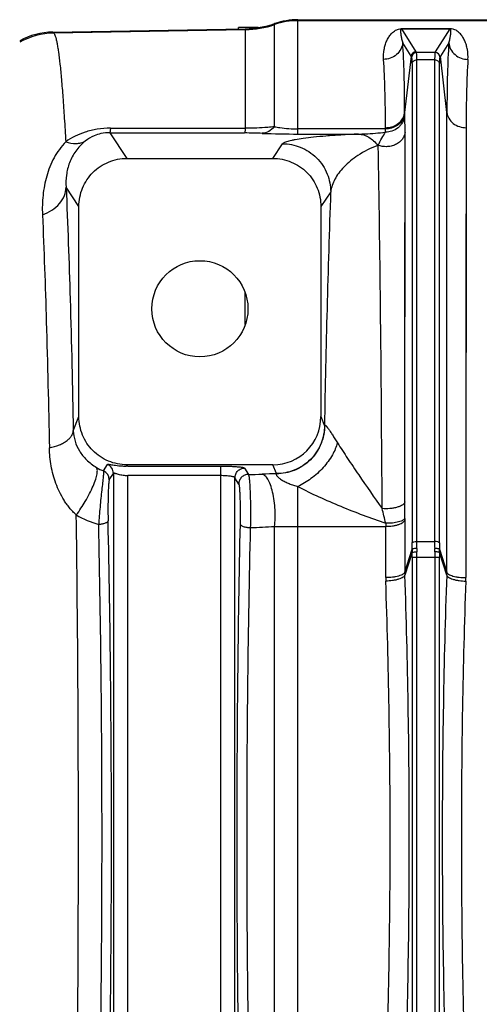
# Model space of a CAD drawing. Extents: x -1529 to 1181, y 8 to 1701.
# Tile 46 of 74: x -760 to -664, y 1458 to 1663. Entities that reach past the tile are written whole.
import ezdxf

# ---------------------------------------------------------------- set-up
doc = ezdxf.new("R2010")
doc.units = 0
doc.header["$LTSCALE"] = 65.395
doc.layers.get('0').update_dxf_attribs({"linetype": 'CONTINUOUS'})

msp = doc.modelspace()

# ---------------------------------------------------------------- linework, layer by layer
at = {"color": 9, "linetype": 'CONTINUOUS'}
for p, q in [((-702.17, 1639.21), (-702.17, 1662.99)), ((-414.57, 1662.78), (-702.17, 1662.78)), ((-753.19, 1660.41), (-752.99, 1660.21)), ((-713.13, 1660.91), (-752.99, 1660.21)), ((-713.13, 1661.11), (-713.13, 1640.41)), ((-707.02, 1640.73), (-707.02, 1662.18)), ((-680.61, 1661.08), (-677.63, 1656.32)), ((-673.52, 1656.32), (-670.53, 1661.08)), ((-678.62, 1655.41), (-680.37, 1658.19)), ((-677.63, 1656.32), (-677.52, 1656.14)), ((-673.63, 1656.14), (-673.52, 1656.32)), ((-670.78, 1658.19), (-672.52, 1655.41)), ((-678.62, 1655.41), (-679.98, 1643.66)), ((-673.63, 1656.14), (-677.52, 1656.14)), ((-677.42, 1554.48), (-677.42, 1654.65)), ((-673.73, 1654.65), (-677.42, 1654.65)), ((-673.73, 1654.65), (-673.73, 1554.48)), ((-671.17, 1643.66), (-672.52, 1655.41)), ((-678.41, 1653.89), (-678.41, 1554.19)), ((-672.73, 1554.19), (-672.73, 1653.89)), ((-671.21, 1548.12), (-671.17, 1643.66)), ((-671.18, 1633.9), (-671.17, 1643.66)), ((-683.96, 1640.27), (-702.17, 1640.27)), ((-667.19, 1640.53), (-667.23, 1546.97)), ((-741.32, 1639.49), (-737.76, 1634.14)), ((-702.17, 1639.21), (-689.57, 1639.21)), ((-679.92, 1562.73), (-679.88, 1639.57)), ((-707.39, 1634.14), (-705.35, 1637.19)), ((-685.47, 1636.86), (-685.52, 1636.84)), ((-671.19, 1619.58), (-671.18, 1633.9)), ((-747.75, 1624.15), (-750.41, 1628.15)), ((-695.36, 1627.21), (-697.4, 1624.15)), ((-679.9, 1616.07), (-679.89, 1625.57)), ((-671.2, 1595.99), (-671.19, 1619.58)), ((-679.91, 1605.8), (-679.9, 1616.07)), ((-713.13, 1599.6), (-713.13, 1606.17)), ((-679.91, 1594.84), (-679.91, 1605.8)), ((-679.91, 1579.26), (-679.91, 1594.84)), ((-671.21, 1560.78), (-671.2, 1595.99)), ((-748.91, 1577.53), (-747.75, 1580.45)), ((-697.4, 1580.45), (-696.64, 1578.57)), ((-679.92, 1562.73), (-679.91, 1579.26)), ((-742.63, 1569.16), (-741.82, 1570.49)), ((-737.77, 1570.45), (-737.88, 1570.17)), ((-706.64, 1568.6), (-707.37, 1570.45)), ((-741.43, 1567.34), (-740.57, 1568.65)), ((-740.57, 1568.65), (-740.57, 1417.12)), ((-713.28, 1569.75), (-712.48, 1568.43)), ((-737.58, 1417.59), (-737.58, 1568.18)), ((-718.27, 1568.18), (-718.27, 1417.59)), ((-715.27, 1418), (-715.27, 1567.76)), ((-714.48, 1566.44), (-715.27, 1567.76)), ((-702.17, 1419.87), (-702.17, 1565.89)), ((-671.21, 1548.12), (-671.21, 1560.78)), ((-679.93, 1558.96), (-679.93, 1548.12)), ((-707.02, 1428.14), (-707.02, 1557.62)), ((-702.17, 1557.59), (-683.91, 1557.59)), ((-683.91, 1546.97), (-683.91, 1557.59)), ((-677.42, 1554.48), (-673.73, 1554.48)), ((-679.93, 1548.12), (-678.42, 1552.88)), ((-678.42, 1552.22), (-679.92, 1547.49)), ((-672.72, 1552.88), (-671.21, 1548.12)), ((-671.22, 1547.49), (-672.72, 1552.22)), ((-678.42, 1551.25), (-678.42, 1434.52)), ((-678.42, 1551.25), (-672.73, 1551.25)), ((-677.42, 1434.52), (-677.42, 1551.25)), ((-673.72, 1551.25), (-673.72, 1434.52)), ((-672.73, 1434.52), (-672.73, 1551.25))]:
    msp.add_line(p, q, dxfattribs=at)
at = {"color": 6, "linetype": 'CONTINUOUS'}
for p, q in [((-702.17, 1662.99), (-414.57, 1662.99)), ((-753.19, 1660.41), (-713.13, 1661.11)), ((-714.57, 1661.09), (-714.57, 1661.34)), ((-710.47, 1661.34), (-714.57, 1661.34)), ((-741.18, 1640.45), (-713.13, 1640.4)), ((-737.76, 1634.14), (-707.39, 1634.14)), ((-747.75, 1580.45), (-747.75, 1624.15)), ((-697.4, 1624.15), (-697.4, 1580.45)), ((-707.37, 1570.45), (-737.77, 1570.45))]:
    msp.add_line(p, q, dxfattribs=at)
at = {"color": 2, "linetype": 'CONTINUOUS'}
for p, q in [((-680.61, 1661.08), (-680.61, 1661.11)), ((-680.61, 1661.11), (-670.53, 1661.11)), ((-670.53, 1661.08), (-680.61, 1661.08)), ((-670.53, 1661.11), (-670.53, 1661.08)), ((-679.98, 1643.66), (-679.98, 1643.39)), ((-683.96, 1640.27), (-683.96, 1640.53)), ((-737.58, 1570.17), (-718.27, 1570.17)), ((-718.27, 1570.17), (-718.27, 1568.18)), ((-718.27, 1568.18), (-737.58, 1568.18))]:
    msp.add_line(p, q, dxfattribs=at)
at = {"color": 9, "linetype": 'CONTINUOUS'}
for points in [[(-667.19, 1640.53), (-667.19, 1638.29), (-667.2, 1630.98)], [(-679.89, 1625.57), (-679.89, 1631.46), (-679.89, 1634.26), (-679.88, 1636.96), (-679.88, 1639.57)], [(-667.2, 1630.98), (-667.2, 1628.35), (-667.21, 1616.95)], [(-667.21, 1616.95), (-667.21, 1613.89), (-667.21, 1600.83)], [(-667.21, 1600.83), (-667.22, 1597.38), (-667.22, 1593.86), (-667.22, 1590.27), (-667.22, 1575.27)], [(-667.22, 1575.27), (-667.23, 1571.37), (-667.23, 1567.42), (-667.23, 1563.42), (-667.23, 1559.38), (-667.23, 1555.28), (-667.23, 1546.97)]]:
    msp.add_lwpolyline(points, dxfattribs=at)
at = {"color": 6, "linetype": 'CONTINUOUS'}
msp.add_circle((-722.57, 1602.88), 10, dxfattribs=at)
for centre, radius, start, end in [((-702.17, 1647.99), 14.99, 90.0002, 108.8559), ((-752.93, 1645.42), 15, 90.9972, 118.4318), ((-713.48, 1681.1), 19.99, 271.0008, 288.8559), ((-677.62, 1655.32), 1, 90.167, 174.8093)]:
    msp.add_arc(centre, radius, start, end, dxfattribs=at)
at = {"color": 9, "linetype": 'CONTINUOUS'}
for centre, radius, start, end in [((-702.17, 1647.77), 15.01, 89.9998, 108.8338), ((-713.48, 1680.92), 20.01, 270.9992, 288.8338), ((-752.71, 1645.21), 15, 91.0729, 119.3939), ((-644.15, 1677.09), 40.73, 212.166, 212.4582), ((-677.51, 1655.14), 1, 90.1787, 174.8411), ((-673.63, 1655.14), 1, 5.1589, 89.8213), ((-706.99, 1677.09), 40.72, 327.5417, 327.834), ((-713.42, 1544.79), 94.64, 87.6882, 89.9085), ((-702.22, 1827.49), 188.28, 267.7539, 270.0153), ((1967.52, 1532.61), 2664.57, 177.96542, 179.01167), ((-696.24, 1578.45), 0.419, 158.1966, 164.3971), ((-738.71, 1578.89), 10.49, 239.1778, 248.0635), ((-743.43, 1567.33), 2, 0.3095, 66.2433), ((-713.42, 1692.75), 124.32, 270.4298, 271.758), ((-702.62, 1344.05), 224.55, 91.0202, 91.7826), ((-1059.55, 1562.91), 379.64, 359.4547, 359.9732), ((-919.28, 1503.59), 241.64, 13.0778, 13.8214), ((-738.65, 1576.32), 18.95, 239.4184, 254.7626), ((-546.66, 1557.6), 137.25, 179.7208, 180.007), ((-644.82, 1558.96), 35.11, 179.4544, 180.0091), ((-713.4, 1645.84), 88.45, 270.8565, 274.1396), ((-702.21, 1884.76), 327.17, 269.1581, 270.0067), ((-563.06, 1554.48), 110.67, 180.004, 180.7523), ((-582.95, 1554.19), 89.79, 180.0047, 180.8352), ((-653.16, 1552.54), 25.27, 179.2238, 180.7271), ((-763.55, 1551.25), 85.13, 359.999, 0.6552), ((-647.27, 1552.64), 30.16, 179.2669, 180.5994), ((-782.52, 1551.25), 105.1, 359.9991, 0.5896), ((-703.89, 1552.64), 30.18, 359.4007, 0.7331), ((-568.65, 1551.25), 105.07, 179.4103, 180.0009), ((-587.6, 1551.25), 85.13, 179.3448, 180.001), ((-697.99, 1552.54), 25.27, 359.2729, 0.7765), ((-661.75, 1548.13), 18.19, 180.0163, 181.9938), ((-689.4, 1548.13), 18.19, 358.0062, 359.9837), ((-662.45, 1546.99), 21.46, 180.0501, 182.0155), ((-688.69, 1546.99), 21.46, 357.9845, 359.9499)]:
    msp.add_arc(centre, radius, start, end, dxfattribs=at)
at = {"color": 2, "linetype": 'CONTINUOUS'}
for centre, radius, start, end in [((-674.46, 1658.82), 2.43, 68.4093, 70.5529), ((-683.06, 1644.02), 3.1, 344.5409, 348.9757), ((-682.99, 1643.74), 3.03, 344.6731, 353.4126), ((-682.97, 1644), 3.02, 348.9727, 353.4341), ((-737.58, 1513.16), 57.01, 89.9998, 90.3085), ((-737.58, 1547.64), 20.53, 89.9997, 90.5137), ((-769.91, 1554.21), 91.5, 359.1726, 359.9876), ((-788.11, 1554.48), 110.7, 359.2477, 359.996)]:
    msp.add_arc(centre, radius, start, end, dxfattribs=at)
at = {"color": 6, "linetype": 'CONTINUOUS'}
msp.add_ellipse((-707.4, 1580.48), major_axis=(-3.72, 9.33), ratio=0.995592, start_param=-3.519844, end_param=-1.95209, dxfattribs=at)
at = {"color": 2, "linetype": 'CONTINUOUS'}
msp.add_ellipse((-742.57, 1568.65), major_axis=(1.68, -1.09), ratio=0.995431, start_param=0.580058, end_param=1.760087, dxfattribs=at)
at = {"color": 9, "linetype": 'CONTINUOUS'}
for points, knots in [([(-684.35, 1654.73), (-684.4, 1655.41), (-684.34, 1656.43), (-684.04, 1657.7), (-683.72, 1658.56), (-683.31, 1659.33), (-682.88, 1659.92), (-682.46, 1660.35), (-682.08, 1660.66), (-681.67, 1660.89), (-681.17, 1661.07), (-680.83, 1661.11), (-680.61, 1661.11)], [0, 0, 0, 0, 0.253943, 0.370186, 0.480925, 0.587768, 0.693503, 0.747926, 0.806011, 0.87436, 0.920263, 1, 1, 1, 1]), ([(-680.61, 1661.08), (-680.64, 1661.08), (-680.69, 1661.07), (-680.74, 1661.02), (-680.77, 1660.95), (-680.79, 1660.88), (-680.81, 1660.77), (-680.81, 1660.64), (-680.81, 1660.41), (-680.79, 1660.12), (-680.74, 1659.77), (-680.68, 1659.39), (-680.57, 1658.86), (-680.46, 1658.46), (-680.37, 1658.19)], [0, 0, 0, 0, 0.026609, 0.043176, 0.070782, 0.097032, 0.123197, 0.176233, 0.230614, 0.343687, 0.462605, 0.587451, 0.718413, 1, 1, 1, 1]), ([(-670.78, 1658.19), (-670.69, 1658.46), (-670.58, 1658.86), (-670.46, 1659.39), (-670.4, 1659.77), (-670.36, 1660.12), (-670.33, 1660.41), (-670.33, 1660.64), (-670.34, 1660.77), (-670.35, 1660.88), (-670.37, 1660.95), (-670.41, 1661.02), (-670.46, 1661.07), (-670.5, 1661.08), (-670.53, 1661.08)], [0, 0, 0, 0, 0.281587, 0.412549, 0.537396, 0.656313, 0.769387, 0.823768, 0.876804, 0.902969, 0.929219, 0.956825, 0.973392, 1, 1, 1, 1]), ([(-666.8, 1654.73), (-666.75, 1655.41), (-666.8, 1656.43), (-667.11, 1657.7), (-667.42, 1658.56), (-667.83, 1659.33), (-668.27, 1659.92), (-668.68, 1660.35), (-669.06, 1660.66), (-669.47, 1660.89), (-669.97, 1661.07), (-670.31, 1661.11), (-670.53, 1661.11)], [0, 0, 0, 0, 0.253943, 0.370185, 0.480924, 0.587767, 0.693502, 0.747925, 0.80601, 0.874359, 0.920262, 1, 1, 1, 1]), ([(-752.99, 1660.21), (-752.92, 1660.14), (-752.8, 1659.92), (-752.64, 1659.5), (-752.48, 1658.92), (-752.32, 1658.19), (-752.16, 1657.3), (-751.94, 1655.81), (-751.66, 1653.56), (-751.36, 1650.41), (-751.06, 1646.66), (-750.76, 1642.32), (-750.58, 1639.24), (-750.5, 1637.61)], [0, 0, 0, 0, 0.013324, 0.032849, 0.058929, 0.09169, 0.131174, 0.177387, 0.289908, 0.428953, 0.59406, 0.78464, 1, 1, 1, 1]), ([(-680.37, 1658.19), (-680.41, 1657.74), (-680.69, 1656.81), (-681.61, 1655.65), (-682.9, 1654.9), (-683.88, 1654.73), (-684.35, 1654.73)], [0, 0, 0, 0, 0.235773, 0.49252, 0.753855, 1, 1, 1, 1]), ([(-679.98, 1643.66), (-679.98, 1646.37), (-680.03, 1651.21), (-680.22, 1656.06), (-680.37, 1658.19)], [0, 0, 0, 0, 0.558775, 1, 1, 1, 1]), ([(-670.78, 1658.19), (-670.92, 1656.06), (-671.12, 1651.21), (-671.16, 1646.37), (-671.17, 1643.66)], [0, 0, 0, 0, 0.441225, 1, 1, 1, 1]), ([(-670.78, 1658.19), (-670.73, 1657.74), (-670.46, 1656.81), (-669.54, 1655.65), (-668.25, 1654.9), (-667.27, 1654.73), (-666.8, 1654.73)], [0, 0, 0, 0, 0.235773, 0.49252, 0.753855, 1, 1, 1, 1]), ([(-683.96, 1640.53), (-683.96, 1643.17), (-684.01, 1647.91), (-684.2, 1652.64), (-684.35, 1654.73)], [0, 0, 0, 0, 0.558703, 1, 1, 1, 1]), ([(-678.41, 1653.89), (-678.41, 1654.06), (-678.41, 1654.37), (-678.43, 1654.77), (-678.45, 1655.03), (-678.48, 1655.17), (-678.5, 1655.22), (-678.51, 1655.23)], [0, 0, 0, 0, 0.386944, 0.684606, 0.888917, 0.955846, 1, 1, 1, 1]), ([(-678.41, 1653.89), (-678.4, 1653.99), (-678.33, 1654.2), (-678.02, 1654.54), (-677.65, 1654.65), (-677.42, 1654.65)], [0, 0, 0, 0, 0.224277, 0.477563, 1, 1, 1, 1]), ([(-677.42, 1654.65), (-677.42, 1654.85), (-677.42, 1655.19), (-677.44, 1655.63), (-677.46, 1655.92), (-677.49, 1656.07), (-677.51, 1656.13), (-677.52, 1656.14)], [0, 0, 0, 0, 0.387578, 0.685464, 0.889825, 0.956482, 1, 1, 1, 1]), ([(-673.63, 1656.14), (-673.64, 1656.13), (-673.65, 1656.07), (-673.68, 1655.92), (-673.71, 1655.63), (-673.72, 1655.19), (-673.73, 1654.85), (-673.73, 1654.65)], [0, 0, 0, 0, 0.043518, 0.110174, 0.314535, 0.612422, 1, 1, 1, 1]), ([(-673.73, 1654.65), (-673.49, 1654.65), (-673.13, 1654.54), (-672.82, 1654.2), (-672.74, 1653.99), (-672.73, 1653.89)], [0, 0, 0, 0, 0.522437, 0.775723, 1, 1, 1, 1]), ([(-672.63, 1655.23), (-672.64, 1655.22), (-672.66, 1655.17), (-672.69, 1655.03), (-672.71, 1654.77), (-672.73, 1654.37), (-672.73, 1654.06), (-672.73, 1653.89)], [0, 0, 0, 0, 0.044176, 0.111126, 0.315459, 0.6131, 1, 1, 1, 1]), ([(-666.8, 1654.73), (-666.94, 1652.64), (-667.13, 1647.91), (-667.18, 1643.17), (-667.19, 1640.53)], [0, 0, 0, 0, 0.441295, 1, 1, 1, 1]), ([(-679.97, 1643.05), (-680.02, 1642.57), (-680.24, 1641.85), (-680.8, 1641.03), (-681.5, 1640.33), (-682.57, 1639.75), (-683.5, 1639.59), (-683.95, 1639.59)], [0, 0, 0, 0, 0.250464, 0.381788, 0.513835, 0.769039, 1, 1, 1, 1]), ([(-679.98, 1643.39), (-679.98, 1643.36), (-679.98, 1643.24), (-679.97, 1643.13), (-679.97, 1643.05)], [0, 0, 0, 0, 0.294101, 1, 1, 1, 1]), ([(-679.88, 1639.57), (-679.88, 1640.23), (-679.89, 1641.39), (-679.93, 1642.56), (-679.97, 1643.05)], [0, 0, 0, 0, 0.570961, 1, 1, 1, 1]), ([(-671.17, 1643.66), (-671.12, 1643.25), (-670.83, 1642.39), (-669.91, 1641.34), (-668.62, 1640.68), (-667.66, 1640.53), (-667.19, 1640.53)], [0, 0, 0, 0, 0.225761, 0.478448, 0.744332, 1, 1, 1, 1]), ([(-741.18, 1640.44), (-742.11, 1640.44), (-743.91, 1640.3), (-747.11, 1639.51), (-749.26, 1638.44), (-750.5, 1637.61)], [0, 0, 0, 0, 0.28209, 0.545672, 1, 1, 1, 1]), ([(-741.18, 1640.44), (-741.19, 1640.32), (-741.21, 1640.09), (-741.25, 1639.81), (-741.27, 1639.63), (-741.3, 1639.54), (-741.32, 1639.5), (-741.32, 1639.49)], [0, 0, 0, 0, 0.39492, 0.695024, 0.895889, 0.959589, 1, 1, 1, 1]), ([(-713.13, 1640.41), (-713.14, 1640.28), (-713.16, 1640.05), (-713.19, 1639.76), (-713.22, 1639.57), (-713.25, 1639.48), (-713.26, 1639.45), (-713.27, 1639.43)], [0, 0, 0, 0, 0.393342, 0.693764, 0.895575, 0.959589, 1, 1, 1, 1]), ([(-707.02, 1640.73), (-707.5, 1640.68), (-708.75, 1640.57), (-710.78, 1640.45), (-712.34, 1640.41), (-713.13, 1640.41)], [0, 0, 0, 0, 0.237598, 0.611944, 1, 1, 1, 1]), ([(-707.02, 1640.73), (-707.38, 1640.35), (-708.16, 1639.7), (-709.14, 1639.39), (-709.6, 1639.36)], [0, 0, 0, 0, 0.529958, 1, 1, 1, 1]), ([(-707.02, 1640.73), (-706.66, 1640.66), (-705.06, 1640.38), (-703.43, 1640.27), (-702.17, 1640.27)], [0, 0, 0, 0, 0.223933, 1, 1, 1, 1]), ([(-683.95, 1639.59), (-683.95, 1639.63), (-683.96, 1639.86), (-683.96, 1640.09), (-683.96, 1640.27)], [0, 0, 0, 0, 0.205193, 1, 1, 1, 1]), ([(-741.32, 1639.49), (-741.94, 1639.5), (-743.04, 1639.38), (-744.79, 1638.82), (-745.85, 1638.19), (-746.42, 1637.74)], [0, 0, 0, 0, 0.335066, 0.600691, 1, 1, 1, 1]), ([(-689.57, 1639.21), (-690.8, 1639.16), (-693.06, 1639.03), (-696.18, 1638.81), (-698.78, 1638.56), (-700.93, 1638.31), (-702.44, 1638.08), (-703.44, 1637.89), (-704.03, 1637.76), (-704.52, 1637.62), (-704.91, 1637.49), (-705.18, 1637.36), (-705.32, 1637.25), (-705.35, 1637.19)], [0, 0, 0, 0, 0.230738, 0.424142, 0.586213, 0.720475, 0.828641, 0.873138, 0.91133, 0.942922, 0.96819, 0.987116, 1, 1, 1, 1]), ([(-689.57, 1639.21), (-689.11, 1639.22), (-687.23, 1639.28), (-685.35, 1639.43), (-683.95, 1639.59)], [0, 0, 0, 0, 0.248487, 1, 1, 1, 1]), ([(-689.57, 1639.21), (-689.21, 1639.19), (-688.46, 1639.05), (-687.38, 1638.56), (-686.38, 1637.81), (-685.79, 1637.18), (-685.52, 1636.84)], [0, 0, 0, 0, 0.227402, 0.468852, 0.726738, 1, 1, 1, 1]), ([(-685.47, 1636.86), (-685.24, 1637.37), (-684.76, 1638.3), (-684.21, 1639.19), (-683.95, 1639.59)], [0, 0, 0, 0, 0.539322, 1, 1, 1, 1]), ([(-679.88, 1639.57), (-679.91, 1639.33), (-680.03, 1638.84), (-680.43, 1638.13), (-681.04, 1637.49), (-681.84, 1636.99), (-682.77, 1636.66), (-684, 1636.51), (-684.92, 1636.66), (-685.47, 1636.86)], [0, 0, 0, 0, 0.101121, 0.21413, 0.339156, 0.474015, 0.613834, 0.752106, 1, 1, 1, 1]), ([(-750.5, 1637.61), (-750.97, 1637.11), (-751.85, 1636.05), (-753.31, 1633.72), (-754.33, 1631.15), (-754.95, 1628.5), (-755.24, 1626.49), (-755.38, 1624.46), (-755.37, 1623.11), (-755.33, 1622.44)], [0, 0, 0, 0, 0.126063, 0.252383, 0.503449, 0.628192, 0.752335, 0.876207, 1, 1, 1, 1]), ([(-750.5, 1637.61), (-749.8, 1637.36), (-748.72, 1637.16), (-747.33, 1637.35), (-746.7, 1637.59), (-746.42, 1637.74)], [0, 0, 0, 0, 0.526846, 0.770158, 1, 1, 1, 1]), ([(-746.42, 1637.74), (-747.18, 1637.15), (-748.49, 1635.76), (-749.79, 1633.31), (-750.43, 1630.72), (-750.47, 1628.99), (-750.41, 1628.15)], [0, 0, 0, 0, 0.266227, 0.521573, 0.764905, 1, 1, 1, 1]), ([(-705.35, 1637.19), (-704.11, 1637.19), (-701.49, 1636.69), (-698.1, 1634.46), (-695.87, 1631.07), (-695.36, 1628.45), (-695.36, 1627.21)], [0, 0, 0, 0, 0.240155, 0.500124, 0.760015, 1, 1, 1, 1]), ([(-685.52, 1636.84), (-686.99, 1636.31), (-689.54, 1635.03), (-692.18, 1632.89), (-693.69, 1631.13), (-694.75, 1629.48), (-695.25, 1628.11), (-695.36, 1627.21)], [0, 0, 0, 0, 0.326356, 0.589275, 0.704295, 0.810198, 1, 1, 1, 1]), ([(-684.64, 1561.32), (-684.73, 1575.42), (-684.93, 1600.6), (-685.26, 1625.77), (-685.47, 1636.86)], [0, 0, 0, 0, 0.559799, 1, 1, 1, 1]), ([(-755.33, 1622.44), (-754.66, 1622.67), (-753.36, 1623.28), (-751.76, 1624.63), (-750.7, 1626.31), (-750.43, 1627.55), (-750.41, 1628.15)], [0, 0, 0, 0, 0.268975, 0.53247, 0.777436, 1, 1, 1, 1]), ([(-750.41, 1628.15), (-750.07, 1620.4), (-749.49, 1603.53), (-749.09, 1586.65), (-748.91, 1577.53)], [0, 0, 0, 0, 0.459284, 1, 1, 1, 1]), ([(-755.33, 1622.44), (-755.01, 1615.02), (-754.45, 1598.86), (-754.07, 1582.7), (-753.9, 1573.95)], [0, 0, 0, 0, 0.459278, 1, 1, 1, 1]), ([(-696.64, 1578.57), (-696.65, 1577.32), (-697.15, 1574.71), (-699.38, 1571.34), (-702.77, 1569.11), (-705.39, 1568.61), (-706.64, 1568.6)], [0, 0, 0, 0, 0.239407, 0.499089, 0.759319, 1, 1, 1, 1]), ([(-696.63, 1578.61), (-696.62, 1577.35), (-697.12, 1574.7), (-699.38, 1571.29), (-702.77, 1569.07), (-705.38, 1568.57), (-706.62, 1568.56)], [0, 0, 0, 0, 0.242356, 0.503386, 0.762543, 1, 1, 1, 1]), ([(-696.63, 1578.61), (-696.62, 1578.63), (-696.6, 1578.66), (-696.54, 1578.69), (-696.46, 1578.66), (-696.37, 1578.6), (-696.27, 1578.49), (-696.08, 1578.27), (-695.8, 1577.89), (-695.41, 1577.31), (-694.97, 1576.61), (-694.49, 1575.82), (-694.14, 1575.28), (-693.96, 1575)], [0, 0, 0, 0, 0.013461, 0.0254, 0.040764, 0.063513, 0.095351, 0.137139, 0.251159, 0.402841, 0.584334, 0.786131, 1, 1, 1, 1]), ([(-753.9, 1573.95), (-753.19, 1574.11), (-752.17, 1574.4), (-750.96, 1574.98), (-750.23, 1575.45), (-749.66, 1575.96), (-749.25, 1576.48), (-749, 1577), (-748.93, 1577.36), (-748.91, 1577.53)], [0, 0, 0, 0, 0.33502, 0.484604, 0.618232, 0.734693, 0.835256, 0.922386, 1, 1, 1, 1]), ([(-748.91, 1577.53), (-748.89, 1576.79), (-748.64, 1575.32), (-747.7, 1573.25), (-746.18, 1571.35), (-744.84, 1570.33), (-744.08, 1569.88)], [0, 0, 0, 0, 0.233844, 0.468834, 0.719155, 1, 1, 1, 1]), ([(-693.96, 1575), (-694.18, 1574.13), (-694.99, 1572.29), (-696.88, 1569.76), (-699.33, 1567.53), (-701.22, 1566.35), (-702.17, 1565.89)], [0, 0, 0, 0, 0.2139, 0.473208, 0.747593, 1, 1, 1, 1]), ([(-693.96, 1575), (-693.26, 1573.93), (-691.8, 1571.69), (-688.72, 1567.11), (-686.3, 1563.63), (-684.64, 1561.32)], [0, 0, 0, 0, 0.232951, 0.484456, 1, 1, 1, 1]), ([(-748.29, 1560), (-748.55, 1560.23), (-749.03, 1560.72), (-749.7, 1561.48), (-750.31, 1562.28), (-751.03, 1563.37), (-751.8, 1564.78), (-752.79, 1567.12), (-753.62, 1570.18), (-753.88, 1572.69), (-753.9, 1573.95)], [0, 0, 0, 0, 0.067041, 0.132852, 0.197571, 0.261375, 0.386763, 0.510226, 0.754587, 1, 1, 1, 1]), ([(-748.29, 1560), (-747.62, 1560.91), (-746.66, 1562.37), (-745.54, 1564.4), (-744.8, 1565.94), (-744.27, 1567.33), (-743.99, 1568.35), (-743.91, 1569.01), (-743.91, 1569.45), (-743.98, 1569.75), (-744.08, 1569.88)], [0, 0, 0, 0, 0.307383, 0.474812, 0.634434, 0.772709, 0.880121, 0.921163, 0.954168, 1, 1, 1, 1]), ([(-742.63, 1569.16), (-742.62, 1569.11), (-742.62, 1568.97), (-742.63, 1568.71), (-742.66, 1568.34), (-742.7, 1567.88), (-742.75, 1567.32), (-742.85, 1566.41), (-743, 1565.13), (-743.18, 1563.45), (-743.36, 1561.65), (-743.51, 1559.84), (-743.6, 1558.63), (-743.63, 1558.03)], [0, 0, 0, 0, 0.013873, 0.03738, 0.070333, 0.112328, 0.162763, 0.220864, 0.356325, 0.5105, 0.674745, 0.8406, 1, 1, 1, 1]), ([(-718.27, 1570.17), (-717.95, 1570.17), (-717.34, 1570.16), (-716.44, 1570.14), (-715.6, 1570.1), (-714.86, 1570.05), (-714.25, 1569.99), (-713.82, 1569.93), (-713.56, 1569.88), (-713.43, 1569.84), (-713.33, 1569.8), (-713.29, 1569.77), (-713.28, 1569.75)], [0, 0, 0, 0, 0.187567, 0.368373, 0.535946, 0.684325, 0.808323, 0.903738, 0.939769, 0.967704, 0.987573, 1, 1, 1, 1]), ([(-715.27, 1567.76), (-715.27, 1568.01), (-715.17, 1568.53), (-714.72, 1569.21), (-714.05, 1569.65), (-713.52, 1569.75), (-713.28, 1569.75)], [0, 0, 0, 0, 0.23974, 0.499603, 0.759716, 1, 1, 1, 1]), ([(-712.48, 1568.43), (-712.74, 1568.43), (-713.27, 1568.33), (-713.93, 1567.88), (-714.37, 1567.22), (-714.48, 1566.7), (-714.48, 1566.44)], [0, 0, 0, 0, 0.250121, 0.500377, 0.750419, 1, 1, 1, 1]), ([(-712.48, 1568.43), (-712.46, 1568.39), (-712.42, 1568.26), (-712.36, 1568.02), (-712.32, 1567.67), (-712.27, 1567.23), (-712.22, 1566.69), (-712.17, 1565.81), (-712.11, 1564.54), (-712.07, 1562.87), (-712.05, 1561.06), (-712.05, 1559.22), (-712.07, 1558), (-712.08, 1557.4)], [0, 0, 0, 0, 0.013321, 0.035898, 0.067706, 0.108399, 0.157462, 0.214243, 0.347802, 0.501838, 0.667957, 0.837091, 1, 1, 1, 1]), ([(-707.02, 1557.62), (-706.96, 1558.16), (-706.89, 1559.3), (-706.91, 1561.08), (-707.08, 1562.93), (-707.39, 1564.68), (-707.83, 1566.2), (-708.3, 1567.24), (-708.72, 1567.85), (-709.08, 1568.24), (-709.39, 1568.44), (-709.6, 1568.49)], [0, 0, 0, 0, 0.139032, 0.294986, 0.458359, 0.616007, 0.754548, 0.864694, 0.908229, 0.944603, 1, 1, 1, 1]), ([(-706.62, 1568.56), (-706.64, 1568.55), (-706.67, 1568.5), (-706.68, 1568.4), (-706.64, 1568.28), (-706.55, 1568.13), (-706.4, 1567.95), (-706.19, 1567.76), (-705.92, 1567.55), (-705.48, 1567.25), (-704.84, 1566.9), (-703.99, 1566.52), (-703.1, 1566.18), (-702.48, 1565.99), (-702.17, 1565.89)], [0, 0, 0, 0, 0.01375, 0.029928, 0.052419, 0.083849, 0.125758, 0.178621, 0.241718, 0.313252, 0.473237, 0.645076, 0.821682, 1, 1, 1, 1]), ([(-741.43, 1567.34), (-741.45, 1567.31), (-741.47, 1567.21), (-741.51, 1567.02), (-741.54, 1566.75), (-741.57, 1566.4), (-741.6, 1565.97), (-741.63, 1565.27), (-741.67, 1564.27), (-741.69, 1562.97), (-741.7, 1561.58), (-741.7, 1560.19), (-741.68, 1559.26), (-741.67, 1558.81)], [0, 0, 0, 0, 0.012396, 0.034556, 0.06665, 0.108306, 0.158935, 0.2176, 0.354652, 0.510067, 0.674949, 0.840809, 1, 1, 1, 1]), ([(-715.27, 1567.76), (-715.29, 1567.8), (-715.38, 1567.87), (-715.57, 1567.93), (-715.86, 1568), (-716.22, 1568.06), (-716.67, 1568.11), (-717.36, 1568.16), (-717.9, 1568.18), (-718.27, 1568.18)], [0, 0, 0, 0, 0.038099, 0.104294, 0.200268, 0.323615, 0.470652, 0.636286, 1, 1, 1, 1]), ([(-714.48, 1566.44), (-714.46, 1566.41), (-714.44, 1566.31), (-714.4, 1566.13), (-714.37, 1565.87), (-714.34, 1565.54), (-714.31, 1565.13), (-714.27, 1564.47), (-714.24, 1563.52), (-714.21, 1562.26), (-714.19, 1560.91), (-714.2, 1559.53), (-714.21, 1558.62), (-714.22, 1558.17)], [0, 0, 0, 0, 0.013071, 0.03552, 0.067259, 0.10792, 0.156974, 0.213764, 0.347376, 0.501495, 0.667713, 0.836953, 1, 1, 1, 1]), ([(-702.17, 1565.89), (-700.75, 1565.15), (-697.8, 1563.74), (-691.74, 1561.12), (-687.06, 1559.37), (-683.91, 1558.27)], [0, 0, 0, 0, 0.243511, 0.494758, 1, 1, 1, 1]), ([(-679.92, 1562.73), (-679.98, 1562.49), (-680.31, 1562.14), (-680.89, 1561.82), (-681.53, 1561.59), (-682.27, 1561.42), (-683.32, 1561.28), (-684.12, 1561.28), (-684.64, 1561.32)], [0, 0, 0, 0, 0.146585, 0.254965, 0.387027, 0.536922, 0.695466, 1, 1, 1, 1]), ([(-748.29, 1425.76), (-748.14, 1436.71), (-747.92, 1459.08), (-747.81, 1492.88), (-747.92, 1526.69), (-748.14, 1549.06), (-748.29, 1560)], [0, 0, 0, 0, 0.244587, 0.5, 0.755413, 1, 1, 1, 1]), ([(-741.67, 1558.81), (-741.68, 1558.71), (-741.81, 1558.54), (-742.03, 1558.39), (-742.39, 1558.22), (-742.94, 1558.08), (-743.4, 1558.04), (-743.63, 1558.03)], [0, 0, 0, 0, 0.144884, 0.249129, 0.375902, 0.679816, 1, 1, 1, 1]), ([(-743.63, 1427.73), (-743.4, 1438.37), (-743.05, 1460.08), (-742.88, 1492.88), (-743.05, 1525.68), (-743.4, 1547.4), (-743.63, 1558.03)], [0, 0, 0, 0, 0.244927, 0.5, 0.755073, 1, 1, 1, 1]), ([(-741.67, 1426.95), (-741.43, 1437.72), (-741.09, 1459.69), (-740.91, 1492.88), (-741.09, 1526.07), (-741.43, 1548.05), (-741.67, 1558.81)], [0, 0, 0, 0, 0.244926, 0.5, 0.755074, 1, 1, 1, 1]), ([(-714.22, 1558.17), (-714.45, 1547.5), (-714.79, 1525.74), (-714.96, 1492.88), (-714.79, 1460.03), (-714.45, 1438.27), (-714.22, 1427.6)], [0, 0, 0, 0, 0.245104, 0.5, 0.754896, 1, 1, 1, 1]), ([(-714.22, 1558.17), (-714.2, 1558.05), (-714.07, 1557.88), (-713.82, 1557.73), (-713.54, 1557.61), (-713.2, 1557.51), (-712.71, 1557.42), (-712.33, 1557.4), (-712.08, 1557.4)], [0, 0, 0, 0, 0.141382, 0.246372, 0.375172, 0.523719, 0.683524, 1, 1, 1, 1]), ([(-679.93, 1559.3), (-679.96, 1559.22), (-680.07, 1559.07), (-680.34, 1558.87), (-680.74, 1558.69), (-681.25, 1558.54), (-681.86, 1558.41), (-682.76, 1558.3), (-683.45, 1558.27), (-683.91, 1558.27)], [0, 0, 0, 0, 0.055793, 0.132416, 0.23503, 0.362497, 0.510757, 0.67206, 1, 1, 1, 1]), ([(-679.93, 1558.96), (-679.99, 1558.75), (-680.26, 1558.45), (-680.74, 1558.17), (-681.25, 1557.96), (-681.86, 1557.79), (-682.75, 1557.63), (-683.45, 1557.59), (-683.91, 1557.59)], [0, 0, 0, 0, 0.14696, 0.252525, 0.379879, 0.525578, 0.682668, 1, 1, 1, 1]), ([(-712.08, 1557.4), (-712.34, 1546.86), (-712.72, 1525.35), (-712.9, 1492.88), (-712.72, 1460.41), (-712.34, 1438.91), (-712.08, 1428.37)], [0, 0, 0, 0, 0.245116, 0.5, 0.754884, 1, 1, 1, 1]), ([(-672.73, 1554.19), (-672.75, 1554.23), (-672.85, 1554.33), (-673.19, 1554.45), (-673.5, 1554.48), (-673.73, 1554.48)], [0, 0, 0, 0, 0.136559, 0.367879, 1, 1, 1, 1]), ([(-678.42, 1552.22), (-678.41, 1552.23), (-678.38, 1552.24), (-678.31, 1552.26), (-678.22, 1552.28), (-678.03, 1552.3), (-677.77, 1552.32), (-677.54, 1552.33), (-677.43, 1552.33)], [0, 0, 0, 0, 0.037373, 0.104582, 0.204228, 0.333343, 0.655107, 1, 1, 1, 1]), ([(-672.72, 1552.88), (-672.73, 1552.9), (-672.76, 1552.92), (-672.87, 1552.96), (-673.08, 1553), (-673.38, 1553.03), (-673.6, 1553.03), (-673.72, 1553.03)], [0, 0, 0, 0, 0.042827, 0.112227, 0.340567, 0.659167, 1, 1, 1, 1]), ([(-672.72, 1552.22), (-672.73, 1552.23), (-672.76, 1552.24), (-672.83, 1552.26), (-672.93, 1552.28), (-673.11, 1552.3), (-673.38, 1552.32), (-673.6, 1552.33), (-673.72, 1552.33)], [0, 0, 0, 0, 0.037373, 0.104582, 0.204228, 0.333343, 0.655107, 1, 1, 1, 1]), ([(-679.93, 1548.12), (-679.96, 1548.04), (-680.07, 1547.87), (-680.34, 1547.66), (-680.74, 1547.46), (-681.25, 1547.29), (-681.86, 1547.15), (-682.75, 1547.01), (-683.45, 1546.97), (-683.91, 1546.97)], [0, 0, 0, 0, 0.058581, 0.137049, 0.240491, 0.367905, 0.515385, 0.675396, 1, 1, 1, 1]), ([(-671.21, 1548.12), (-671.19, 1548.04), (-671.08, 1547.87), (-670.8, 1547.66), (-670.4, 1547.46), (-669.89, 1547.29), (-669.28, 1547.15), (-668.39, 1547.01), (-667.7, 1546.97), (-667.23, 1546.97)], [0, 0, 0, 0, 0.058581, 0.137049, 0.240492, 0.367907, 0.515387, 0.675397, 1, 1, 1, 1]), ([(-679.92, 1547.49), (-679.95, 1547.41), (-680.06, 1547.24), (-680.33, 1547.02), (-680.73, 1546.82), (-681.24, 1546.63), (-681.85, 1546.47), (-682.74, 1546.31), (-683.43, 1546.25), (-683.9, 1546.24)], [0, 0, 0, 0, 0.05849, 0.137305, 0.241217, 0.369006, 0.516635, 0.67651, 1, 1, 1, 1]), ([(-683.9, 1439.53), (-683.59, 1448.3), (-683.13, 1466.09), (-682.9, 1492.88), (-683.13, 1519.68), (-683.59, 1537.46), (-683.9, 1546.24)], [0, 0, 0, 0, 0.246786, 0.500001, 0.753216, 1, 1, 1, 1]), ([(-679.92, 1438.27), (-679.61, 1447.25), (-679.15, 1465.46), (-678.92, 1492.88), (-679.15, 1520.31), (-679.61, 1538.51), (-679.92, 1547.49)], [0, 0, 0, 0, 0.246782, 0.5, 0.753218, 1, 1, 1, 1]), ([(-671.22, 1547.49), (-671.54, 1538.51), (-672, 1520.31), (-672.22, 1492.88), (-672, 1465.46), (-671.54, 1447.25), (-671.22, 1438.27)], [0, 0, 0, 0, 0.246782, 0.5, 0.753218, 1, 1, 1, 1]), ([(-671.22, 1547.49), (-671.2, 1547.41), (-671.09, 1547.24), (-670.81, 1547.02), (-670.42, 1546.82), (-669.9, 1546.63), (-669.3, 1546.47), (-668.4, 1546.31), (-667.71, 1546.25), (-667.25, 1546.24)], [0, 0, 0, 0, 0.058485, 0.137295, 0.241202, 0.36899, 0.51662, 0.676499, 1, 1, 1, 1]), ([(-667.25, 1546.24), (-667.56, 1537.46), (-668.02, 1519.68), (-668.25, 1492.88), (-668.02, 1466.09), (-667.56, 1448.3), (-667.25, 1439.53)], [0, 0, 0, 0, 0.246786, 0.500001, 0.753216, 1, 1, 1, 1])]:
    msp.add_open_spline(points, degree=3, knots=knots, dxfattribs=at)
at = {"color": 2, "linetype": 'CONTINUOUS'}
for points, knots in [([(-683.96, 1640.53), (-683.54, 1640.53), (-682.67, 1640.65), (-681.48, 1641.19), (-680.54, 1642.07), (-680.17, 1642.82), (-680.07, 1643.19)], [0, 0, 0, 0, 0.251065, 0.513412, 0.767564, 1, 1, 1, 1]), ([(-680.06, 1642.94), (-680.17, 1642.56), (-680.54, 1641.81), (-681.47, 1640.93), (-682.67, 1640.39), (-683.53, 1640.27), (-683.96, 1640.27)], [0, 0, 0, 0, 0.23195, 0.485959, 0.748526, 1, 1, 1, 1]), ([(-741.82, 1570.49), (-741.81, 1570.5), (-741.77, 1570.53), (-741.67, 1570.55), (-741.46, 1570.53), (-741.12, 1570.49), (-740.67, 1570.41), (-740.11, 1570.32), (-739.44, 1570.24), (-738.69, 1570.18), (-738.16, 1570.17), (-737.88, 1570.17)], [0, 0, 0, 0, 0.011371, 0.028279, 0.083311, 0.168805, 0.284449, 0.428897, 0.599706, 0.792566, 1, 1, 1, 1]), ([(-737.76, 1568.17), (-738.11, 1568.17), (-738.63, 1568.22), (-739.27, 1568.36), (-739.68, 1568.47), (-739.98, 1568.56), (-740.18, 1568.63), (-740.31, 1568.66), (-740.41, 1568.68), (-740.48, 1568.69), (-740.54, 1568.68), (-740.57, 1568.66), (-740.57, 1568.65)], [0, 0, 0, 0, 0.369007, 0.535937, 0.684474, 0.809663, 0.86176, 0.905885, 0.941421, 0.968081, 0.98651, 1, 1, 1, 1]), ([(-678.41, 1554.19), (-678.4, 1554.23), (-678.29, 1554.33), (-677.95, 1554.45), (-677.64, 1554.48), (-677.42, 1554.48)], [0, 0, 0, 0, 0.142762, 0.367851, 1, 1, 1, 1]), ([(-677.43, 1553.03), (-677.54, 1553.03), (-677.77, 1553.03), (-678.07, 1553), (-678.28, 1552.96), (-678.38, 1552.92), (-678.41, 1552.9), (-678.42, 1552.88)], [0, 0, 0, 0, 0.340833, 0.659432, 0.887772, 0.957173, 1, 1, 1, 1])]:
    msp.add_open_spline(points, degree=3, knots=knots, dxfattribs=at)
at = {"color": 6, "linetype": 'CONTINUOUS'}
msp.add_open_spline([(-741.32, 1639.49), (-731.97, 1639.47), (-722.62, 1639.46), (-713.27, 1639.43)], degree=3, dxfattribs=at)
for points, knots in [([(-747.75, 1624.15), (-747.75, 1624.8), (-747.62, 1626.11), (-746.86, 1628.62), (-745.01, 1631.4), (-742.23, 1633.26), (-739.72, 1634.02), (-738.41, 1634.14), (-737.76, 1634.14)], [0, 0, 0, 0, 0.125302, 0.250605, 0.500002, 0.749396, 0.874697, 1, 1, 1, 1]), ([(-707.39, 1634.14), (-706.73, 1634.14), (-705.42, 1634.02), (-702.92, 1633.26), (-700.13, 1631.4), (-698.28, 1628.62), (-697.53, 1626.11), (-697.4, 1624.8), (-697.4, 1624.15)], [0, 0, 0, 0, 0.125303, 0.250605, 0.499999, 0.749395, 0.874698, 1, 1, 1, 1]), ([(-737.77, 1570.45), (-738.42, 1570.45), (-739.73, 1570.57), (-741.62, 1571.15), (-743.36, 1572.08), (-744.88, 1573.34), (-746.12, 1574.86), (-747.05, 1576.6), (-747.62, 1578.49), (-747.75, 1579.8), (-747.75, 1580.45)], [0, 0, 0, 0, 0.124999, 0.249997, 0.375008, 0.500014, 0.625014, 0.750014, 0.875002, 1, 1, 1, 1])]:
    msp.add_open_spline(points, degree=3, knots=knots, dxfattribs=at)
at = {"color": 9, "linetype": 'CONTINUOUS'}
msp.add_open_spline([(-706.64, 1568.6), (-706.63, 1568.59), (-706.62, 1568.57), (-706.62, 1568.56)], degree=3, dxfattribs=at)

doc.saveas('drawing.dxf')
